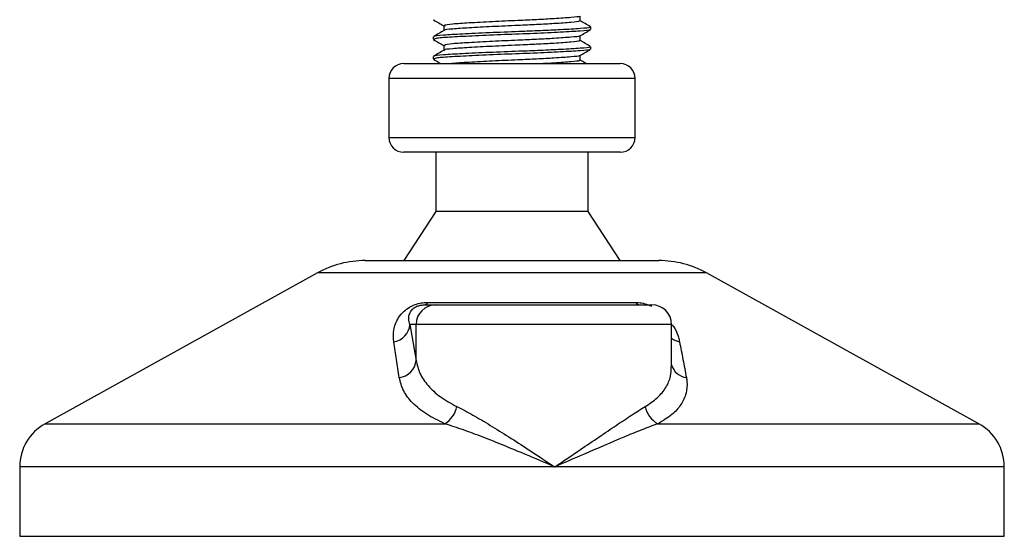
# Model space of a CAD drawing. Header units: millimetres. Extents: x 0 to 420, y 0 to 297.
# Tile 25 of 81: x 177.46 to 189.17, y 168.38 to 174.52. Entities that reach past the tile are written whole.
import ezdxf

# ---------------------------------------------------------------- set-up
doc = ezdxf.new("R2010")
doc.units = ezdxf.units.MM

msp = doc.modelspace()

# ---------------------------------------------------------------- linework, layer by layer
at = {"color": 7, "linetype": 'Continuous', "lineweight": 25}
for p, q in [((182.3793, 174.5228), (182.3872, 174.5215)), ((184.1261, 174.5101), (184.1261, 174.5672)), ((182.5048, 174.4515), (182.5048, 174.3946)), ((184.253, 174.4077), (184.253, 174.437)), ((182.378, 174.3198), (182.378, 174.2904)), ((182.3793, 174.2884), (182.3872, 174.2871)), ((184.1261, 174.2757), (184.1261, 174.3329)), ((182.5048, 174.2171), (182.5048, 174.1602)), ((184.253, 174.1733), (184.253, 174.2026)), ((182.378, 174.0855), (182.378, 174.0561)), ((182.3793, 174.054), (182.3872, 174.0527)), ((184.1261, 174.0414), (184.1261, 174.0985)), ((182.0264, 174.0009), (184.6045, 174.0009)), ((181.8506, 173.8251), (181.8506, 173.122)), ((184.7803, 173.8251), (181.8506, 173.8251)), ((184.7803, 173.122), (184.7803, 173.8251)), ((181.8506, 173.122), (184.7803, 173.122)), ((182.0313, 172.9462), (182.0264, 172.9462)), ((184.6045, 172.9462), (182.0313, 172.9462)), ((182.4073, 172.9462), (182.4073, 172.2431)), ((184.2237, 172.2431), (184.2237, 172.9462)), ((182.4073, 172.2431), (182.0264, 171.6571)), ((182.4107, 172.2431), (182.4073, 172.2431)), ((184.2237, 172.2431), (182.4107, 172.2431)), ((184.6045, 171.6571), (184.2237, 172.2431)), ((181.5675, 171.6571), (185.0634, 171.6571)), ((180.9998, 171.5104), (177.7581, 169.715)), ((185.6312, 171.5104), (180.9998, 171.5104)), ((188.8728, 169.715), (185.6312, 171.5104)), ((182.2722, 171.1298), (182.4072, 171.1298)), ((182.3109, 171.1591), (184.7841, 171.1591)), ((182.4072, 171.1298), (184.9805, 171.1298)), ((182.1006, 170.8954), (182.1737, 170.4696)), ((182.1737, 170.8954), (182.1006, 170.8954)), ((182.1737, 170.4696), (182.1737, 170.8954)), ((185.2149, 170.8954), (182.1737, 170.8954)), ((185.2149, 170.3934), (185.2149, 170.8954)), ((177.7581, 169.715), (182.5162, 169.715)), ((185.0528, 169.715), (188.8728, 169.715)), ((177.4561, 169.2024), (177.4561, 168.3759)), ((183.8235, 169.2024), (177.4561, 169.2024)), ((189.1749, 169.2024), (183.8235, 169.2024)), ((189.1749, 168.3759), (189.1749, 169.2024)), ((177.4561, 168.3759), (189.1749, 168.3759))]:
    msp.add_line(p, q, dxfattribs=at)
for centre, radius, start, end in [((182.0264, 173.8251), 0.1758, 90, 180), ((184.6045, 173.8251), 0.1758, 0, 90), ((182.0264, 173.122), 0.1758, 180, 270), ((184.6045, 173.122), 0.1758, 270, 0), ((181.5675, 170.4852), 1.1719, 90, 118.97971), ((185.0634, 170.4852), 1.1719, 61.02029, 90), ((182.4077, 170.8958), 0.2339, 90.1083, 180.10789), ((182.2648, 171.1798), 0.0505, 278.49257, 335.89592), ((184.845, 171.2073), 0.0776, 218.34182, 266.79191), ((184.9805, 170.8954), 0.2344, 0, 90), ((181.8731, 170.9159), 0.2284, 279.07467, 354.85539), ((185.3549, 170.9193), 0.2333, 233.12971, 258.87121), ((181.946, 170.4917), 0.2288, 276.94193, 354.44804), ((185.4193, 170.476), 0.2133, 196.64517, 262.38361), ((182.3494, 169.9831), 0.3157, 301.89425, 348.4889), ((185.1867, 169.9714), 0.2892, 190.22117, 242.43176), ((178.042, 169.2024), 0.5859, 118.97971, 180), ((188.5889, 169.2024), 0.5859, 0, 61.02029)]:
    msp.add_arc(centre, radius, start, end, dxfattribs=at)
for points, knots in [([(182.3816, 174.5214), (182.4028, 174.5091), (182.4439, 174.4854), (182.485, 174.4616), (182.5048, 174.4501)], [0, 0, 0, 0, 0.5163558, 1, 1, 1, 1]), ([(184.1117, 174.5101), (184.1153, 174.5082), (184.128, 174.5013), (184.0279, 174.4911), (183.8437, 174.4778), (183.6151, 174.4651), (183.3621, 174.4539), (183.0752, 174.4413), (182.7954, 174.4258), (182.6005, 174.4129), (182.5046, 174.4025), (182.5137, 174.397), (182.5148, 174.3963)], [0, 0, 0, 0, 0.0490909, 0.1710963, 0.2961678, 0.392313, 0.4852006, 0.6086368, 0.7355098, 0.8574829, 0.9826005, 1, 1, 1, 1]), ([(184.115, 174.5649), (184.1159, 174.5643), (184.1231, 174.5587), (184.0253, 174.5498), (183.8442, 174.5364), (183.6149, 174.5237), (183.3622, 174.5125), (183.075, 174.4999), (182.796, 174.4844), (182.5983, 174.4715), (182.5007, 174.46), (182.5149, 174.4534), (182.5187, 174.4516)], [0, 0, 0, 0, 0.0170089, 0.1395429, 0.2651564, 0.3617182, 0.4550083, 0.5789794, 0.7064021, 0.8289037, 0.9545634, 1, 1, 1, 1]), ([(184.2507, 174.4397), (184.2294, 174.452), (184.1879, 174.476), (184.1464, 174.5), (184.1261, 174.5118)], [0, 0, 0, 0, 0.5112595, 1, 1, 1, 1]), ([(182.5076, 174.3962), (182.4864, 174.3839), (182.444, 174.3593), (182.4015, 174.3348), (182.3803, 174.3225)], [0, 0, 0, 0, 0.4998987, 1, 1, 1, 1]), ([(184.2362, 174.437), (184.2405, 174.435), (184.2552, 174.4281), (184.1394, 174.4179), (183.9263, 174.4046), (183.6619, 174.3919), (183.3694, 174.3807), (183.0374, 174.368), (182.7147, 174.3526), (182.4861, 174.3397), (182.3733, 174.3282), (182.3896, 174.3216), (182.3939, 174.3198)], [0, 0, 0, 0, 0.0482673, 0.1669875, 0.2886879, 0.3822403, 0.4726264, 0.5927373, 0.7161886, 0.8348774, 0.9566226, 1, 1, 1, 1]), ([(184.2397, 174.4043), (184.241, 174.4034), (184.2501, 174.3977), (184.1368, 174.3886), (183.9084, 174.3741), (183.5819, 174.3589), (183.2208, 174.3462), (182.8716, 174.3311), (182.5901, 174.3166), (182.4074, 174.3042), (182.393, 174.2949), (182.3862, 174.2904)], [0, 0, 0, 0, 0.020946, 0.1431057, 0.2683321, 0.3948123, 0.5164381, 0.6428345, 0.7681974, 0.8902633, 1, 1, 1, 1]), ([(184.1221, 174.3305), (184.1433, 174.3428), (184.1857, 174.3674), (184.2282, 174.392), (184.2494, 174.4042)], [0, 0, 0, 0, 0.4999098, 1, 1, 1, 1]), ([(182.3816, 174.2871), (182.4028, 174.2748), (182.4439, 174.251), (182.485, 174.2272), (182.5048, 174.2157)], [0, 0, 0, 0, 0.5163558, 1, 1, 1, 1]), ([(184.1117, 174.2758), (184.1153, 174.2738), (184.128, 174.2669), (184.0279, 174.2568), (183.8437, 174.2434), (183.6151, 174.2307), (183.3621, 174.2195), (183.0752, 174.2069), (182.7954, 174.1915), (182.6005, 174.1785), (182.5046, 174.1682), (182.5137, 174.1626), (182.5148, 174.1619)], [0, 0, 0, 0, 0.0490909, 0.1710963, 0.2961678, 0.392313, 0.4852006, 0.6086368, 0.7355098, 0.8574829, 0.9826005, 1, 1, 1, 1]), ([(184.115, 174.3306), (184.1159, 174.3299), (184.1231, 174.3244), (184.0253, 174.3154), (183.8442, 174.302), (183.6149, 174.2893), (183.3622, 174.2781), (183.075, 174.2655), (182.796, 174.2501), (182.5983, 174.2371), (182.5007, 174.2257), (182.5149, 174.219), (182.5187, 174.2172)], [0, 0, 0, 0, 0.0170089, 0.1395429, 0.2651564, 0.3617182, 0.4550083, 0.5789794, 0.7064021, 0.8289037, 0.9545634, 1, 1, 1, 1]), ([(184.2507, 174.2053), (184.2294, 174.2176), (184.1879, 174.2416), (184.1464, 174.2657), (184.1261, 174.2774)], [0, 0, 0, 0, 0.51125952, 1, 1, 1, 1]), ([(182.5076, 174.1618), (182.4864, 174.1496), (182.444, 174.125), (182.4015, 174.1004), (182.3803, 174.0881)], [0, 0, 0, 0, 0.4998987, 1, 1, 1, 1]), ([(184.2362, 174.2026), (184.2405, 174.2006), (184.2552, 174.1937), (184.1394, 174.1835), (183.9263, 174.1702), (183.6619, 174.1575), (183.3694, 174.1463), (183.0374, 174.1337), (182.7147, 174.1182), (182.4861, 174.1053), (182.3733, 174.0939), (182.3896, 174.0872), (182.3939, 174.0855)], [0, 0, 0, 0, 0.0482673, 0.1669875, 0.2886879, 0.3822403, 0.4726264, 0.5927373, 0.7161886, 0.8348774, 0.9566226, 1, 1, 1, 1]), ([(184.2397, 174.1699), (184.241, 174.1691), (184.2501, 174.1634), (184.1368, 174.1543), (183.9084, 174.1397), (183.5819, 174.1246), (183.2208, 174.1119), (182.8716, 174.0968), (182.5901, 174.0822), (182.4074, 174.0698), (182.393, 174.0605), (182.3862, 174.0561)], [0, 0, 0, 0, 0.020946, 0.1431057, 0.2683321, 0.3948123, 0.5164381, 0.6428345, 0.7681974, 0.8902633, 1, 1, 1, 1]), ([(184.1221, 174.0962), (184.1433, 174.1085), (184.1857, 174.133), (184.2282, 174.1576), (184.2494, 174.1699)], [0, 0, 0, 0, 0.4999098, 1, 1, 1, 1]), ([(182.3816, 174.0527), (182.4028, 174.0404), (182.4326, 174.0231), (182.4625, 174.0059), (182.4711, 174.0009)], [0, 0, 0, 0, 0.7112717, 1, 1, 1, 1]), ([(184.115, 174.0962), (184.1159, 174.0955), (184.1231, 174.09), (184.0253, 174.081), (183.8442, 174.0676), (183.6148, 174.055), (183.3626, 174.0437), (183.0728, 174.0312), (182.8043, 174.0156), (182.6379, 174.0067), (182.6036, 174.0014), (182.5998, 174.0009)], [0, 0, 0, 0, 0.020155, 0.1653535, 0.314201, 0.4286233, 0.5391689, 0.6860702, 0.8370616, 0.9822217, 1, 1, 1, 1]), ([(184.1117, 174.0414), (184.1153, 174.0394), (184.1281, 174.0326), (184.0266, 174.0224), (183.8676, 174.0104), (183.732, 174.0032), (183.6887, 174.0009)], [0, 0, 0, 0, 0.138297, 0.4820057, 0.8343523, 1, 1, 1, 1]), ([(184.1989, 174.0009), (184.195, 174.0032), (184.1707, 174.0172), (184.1464, 174.0313), (184.1261, 174.043)], [0, 0, 0, 0, 0.1641848, 1, 1, 1, 1]), ([(181.9092, 170.6904), (181.9053, 170.737), (181.8977, 170.8301), (181.9433, 170.9547), (182.0172, 171.0477), (182.0875, 171.1008), (182.1594, 171.1352), (182.2333, 171.1546), (182.2843, 171.159), (182.3085, 171.1591), (182.3109, 171.1591)], [0, 0, 0, 0, 0.2791688, 0.5566156, 0.6991027, 0.7915598, 0.8614835, 0.9308082, 0.9932657, 1, 1, 1, 1]), ([(182.1006, 170.8954), (182.0939, 170.918), (182.0806, 170.9632), (182.0923, 171.0246), (182.1224, 171.0719), (182.1524, 171.0973), (182.1779, 171.1108), (182.1967, 171.1182), (182.2137, 171.1232), (182.2366, 171.1277), (182.2543, 171.1294), (182.2668, 171.1297), (182.271, 171.1298), (182.2722, 171.1298)], [0, 0, 0, 0, 0.31464616, 0.62840009, 0.77235872, 0.85323352, 0.88961618, 0.90401929, 0.93050293, 0.94919561, 0.98218076, 0.99463589, 1, 1, 1, 1]), ([(184.7841, 171.1591), (184.8082, 171.1579), (184.8568, 171.1554), (184.9265, 171.1368), (184.9628, 171.1198), (184.9757, 171.1136)], [0, 0, 0, 0, 0.38733, 0.7811573, 1, 1, 1, 1]), ([(185.2221, 170.8943), (185.2332, 170.8786), (185.2693, 170.8276), (185.2932, 170.76), (185.3055, 170.7086), (185.3098, 170.6904)], [0, 0, 0, 0, 0.22270884, 0.72444686, 1, 1, 1, 1]), ([(181.9736, 170.2645), (181.9628, 170.3359), (181.941, 170.4793), (181.9198, 170.6198), (181.9092, 170.6904)], [0, 0, 0, 0, 0.497852, 1, 1, 1, 1]), ([(185.3098, 170.6904), (185.3235, 170.6204), (185.351, 170.4799), (185.3776, 170.3365), (185.391, 170.2645)], [0, 0, 0, 0, 0.4978543, 1, 1, 1, 1]), ([(182.1737, 170.4696), (182.1859, 170.4177), (182.2105, 170.3126), (182.3098, 170.168), (182.4533, 170.0331), (182.5895, 169.9582), (182.6587, 169.9201)], [0, 0, 0, 0, 0.2465936, 0.4996913, 0.7457356, 1, 1, 1, 1]), ([(184.9021, 169.9201), (184.9527, 169.9541), (185.0554, 170.0232), (185.1519, 170.1456), (185.2079, 170.2693), (185.2101, 170.3552), (185.2112, 170.3934)], [0, 0, 0, 0, 0.259926, 0.5276701, 0.789907, 1, 1, 1, 1]), ([(182.5162, 169.715), (182.4408, 169.7517), (182.2872, 169.8264), (182.1266, 169.9598), (182.0139, 170.106), (181.9872, 170.2112), (181.9736, 170.2645)], [0, 0, 0, 0, 0.24635312, 0.50146761, 0.74726318, 1, 1, 1, 1]), ([(185.391, 170.2645), (185.3933, 170.2496), (185.4033, 170.1858), (185.3947, 170.0756), (185.3345, 169.9425), (185.2257, 169.8191), (185.111, 169.7501), (185.0528, 169.715)], [0, 0, 0, 0, 0.0699949, 0.2998887, 0.53536, 0.7642956, 1, 1, 1, 1]), ([(182.6587, 169.9201), (182.7209, 169.8878), (182.8469, 169.8224), (183.0568, 169.6974), (183.2787, 169.5592), (183.5351, 169.3939), (183.7183, 169.2727), (183.8226, 169.2031), (183.8235, 169.2024)], [0, 0, 0, 0, 0.1790938, 0.3632907, 0.5505087, 0.7413645, 0.9977537, 1, 1, 1, 1]), ([(183.8235, 169.2024), (183.8244, 169.2031), (183.9287, 169.2727), (184.108, 169.3934), (184.3517, 169.5588), (184.5554, 169.6964), (184.7431, 169.822), (184.8491, 169.8874), (184.9021, 169.9201)], [0, 0, 0, 0, 0.0022463, 0.2586377, 0.4477168, 0.6367116, 0.818473, 1, 1, 1, 1]), ([(183.8235, 169.2024), (183.8225, 169.2029), (183.7068, 169.2526), (183.4193, 169.3753), (183.0537, 169.5247), (182.7355, 169.6447), (182.5898, 169.6914), (182.5162, 169.715)], [0, 0, 0, 0, 0.0022151, 0.258094, 0.6355, 0.8160594, 1, 1, 1, 1]), ([(185.0528, 169.715), (184.9897, 169.6919), (184.8622, 169.6452), (184.5718, 169.5254), (184.2236, 169.3753), (183.9403, 169.2526), (183.8245, 169.2029), (183.8235, 169.2024)], [0, 0, 0, 0, 0.1804148, 0.3645009, 0.7419063, 0.9977849, 1, 1, 1, 1])]:
    msp.add_open_spline(points, degree=3, knots=knots, dxfattribs=at)

doc.saveas('drawing.dxf')
